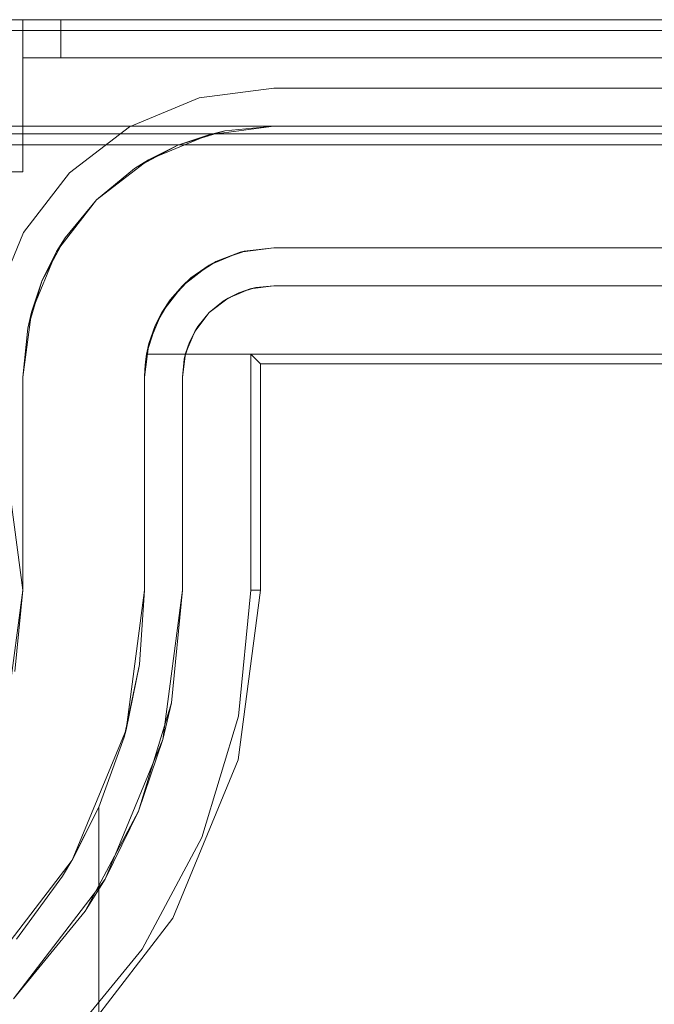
# Model space of a CAD drawing. Extents: x -420 to 300, y 62 to 1112.
# Tile 33 of 227: x -301.224 to -301.057, y 235.463 to 235.722. Entities that reach past the tile are written whole.
import ezdxf

# ---------------------------------------------------------------- set-up
doc = ezdxf.new("R2010")
doc.units = 0
doc.layers.get('0').update_dxf_attribs({"lineweight": 13})

# ---------------------------------------------------------------- blocks, each defined once
blk = doc.blocks.new('Blockreferenz-A06CPV2DL0', base_point=(-301.48312, 232.12239))
at = {"color": 251, "linetype": 'ByBlock', "lineweight": -2, "ltscale": 0.13, "true_color": 0x636363}
for p, q in [((-299.03313, 235.72239), (-301.33313, 235.72239)), ((-299.03313, 235.71951), (-301.33313, 235.71951)), ((-301.15713, 235.70439), (-301.1768, 235.7018)), ((-301.1768, 235.7018), (-301.15713, 235.70439)), ((-299.20913, 235.70439), (-301.15713, 235.70439)), ((-301.15713, 235.70439), (-299.20913, 235.70439)), ((-301.15713, 235.70439), (-301.15713, 235.70439)), ((-301.1768, 235.7018), (-301.19513, 235.69421)), ((-301.19513, 235.69421), (-301.1768, 235.7018)), ((-301.19513, 235.69421), (-301.21087, 235.68213)), ((-301.21087, 235.68213), (-301.19513, 235.69421)), ((-301.33313, 235.68951), (-299.03313, 235.68951)), ((-301.21087, 235.68213), (-301.22295, 235.66639)), ((-301.22295, 235.66639), (-301.21087, 235.68213)), ((-301.22295, 235.66639), (-301.23054, 235.64806)), ((-301.23054, 235.64806), (-301.22295, 235.66639)), ((-301.16913, 235.64918), (-301.16335, 235.65157)), ((-301.16632, 235.65056), (-301.16182, 235.65193)), ((-301.16335, 235.65157), (-301.16632, 235.65056)), ((-301.16335, 235.65157), (-301.15713, 235.65239)), ((-301.16182, 235.65193), (-301.16335, 235.65157)), ((-301.15713, 235.65239), (-301.16182, 235.65193)), ((-301.16182, 235.65193), (-301.15713, 235.65239)), ((-301.15713, 235.65239), (-299.20913, 235.65239)), ((-299.20913, 235.65239), (-301.15713, 235.65239)), ((-301.15713, 235.65239), (-301.15713, 235.65239)), ((-301.1741, 235.64536), (-301.16913, 235.64918)), ((-301.17047, 235.64835), (-301.16632, 235.65056)), ((-301.16913, 235.64918), (-301.17047, 235.64835)), ((-301.16632, 235.65056), (-301.16913, 235.64918)), ((-301.17047, 235.64835), (-301.1741, 235.64536)), ((-301.1741, 235.64536), (-301.17047, 235.64835)), ((-301.17792, 235.64039), (-301.1741, 235.64536)), ((-301.1741, 235.64536), (-301.17709, 235.64173)), ((-301.17709, 235.64173), (-301.1741, 235.64536)), ((-301.17931, 235.63758), (-301.17709, 235.64173)), ((-301.17709, 235.64173), (-301.17792, 235.64039)), ((-301.18032, 235.6346), (-301.17792, 235.64039)), ((-301.17792, 235.64039), (-301.17931, 235.63758)), ((-301.18067, 235.63307), (-301.17931, 235.63758)), ((-301.17931, 235.63758), (-301.18032, 235.6346)), ((-301.18113, 235.62839), (-301.18032, 235.6346)), ((-301.18032, 235.6346), (-301.18067, 235.63307)), ((-301.16313, 235.63439), (-299.20313, 235.63439)), ((-301.1606, 235.63186), (-301.16313, 235.63439)), ((-301.16313, 235.57239), (-301.16313, 235.63439)), ((-301.18067, 235.63307), (-301.18113, 235.62839)), ((-301.18113, 235.62839), (-301.18067, 235.63307)), ((-301.1606, 235.57239), (-301.1606, 235.63186)), ((-301.1606, 235.63186), (-299.20566, 235.63186)), ((-301.18113, 235.57239), (-301.18113, 235.62839)), ((-301.18113, 235.62839), (-301.18113, 235.57239)), ((-301.18113, 235.62839), (-301.18113, 235.62839)), ((-301.22313, 235.57239), (-301.22688, 235.60086)), ((-301.22688, 235.54392), (-301.22313, 235.57239)), ((-301.18113, 235.57239), (-301.18631, 235.53305)), ((-301.18405, 235.54274), (-301.18113, 235.57239)), ((-301.18113, 235.57239), (-301.18113, 235.57239)), ((-301.16648, 235.52774), (-301.1606, 235.57239)), ((-301.1664, 235.53923), (-301.16313, 235.57239)), ((-301.1606, 235.57239), (-301.16313, 235.57239)), ((-301.18405, 235.54274), (-301.1927, 235.51422)), ((-301.18631, 235.53305), (-301.18405, 235.54274)), ((-301.17607, 235.50734), (-301.1664, 235.53923)), ((-301.18631, 235.53305), (-301.2015, 235.49639)), ((-301.1927, 235.51422), (-301.18631, 235.53305)), ((-301.18372, 235.48613), (-301.16648, 235.52774)), ((-301.1927, 235.51422), (-301.20675, 235.48794)), ((-301.2015, 235.49639), (-301.1927, 235.51422)), ((-301.19178, 235.47794), (-301.17607, 235.50734)), ((-301.2015, 235.49639), (-301.22565, 235.46491)), ((-301.20675, 235.48794), (-301.2015, 235.49639)), ((-301.22565, 235.46491), (-301.20675, 235.48794)), ((-301.21114, 235.45039), (-301.18372, 235.48613)), ((-301.21293, 235.45218), (-301.19178, 235.47794))]:
    blk.add_line(p, q, dxfattribs=at)
blk = doc.blocks.new('Blockreferenz-A06CPV2LL0', base_point=(-301.48312, 232.12239))
at = {"color": 9, "linetype": 'ByBlock', "lineweight": -2, "ltscale": 0.13, "true_color": 0xc1c9c4}
for p, q in [((-299.03313, 235.72239), (-301.33313, 235.72239)), ((-299.03313, 235.72239), (-301.33313, 235.72239)), ((-301.22313, 235.72239), (-301.2309, 235.72239)), ((-301.2309, 235.72239), (-301.22313, 235.72239)), ((-301.22279, 235.72239), (-301.22313, 235.72239)), ((-301.22313, 235.72239), (-301.22313, 235.71739)), ((-301.22313, 235.71239), (-301.22313, 235.72239)), ((-300.18313, 235.72239), (-301.22313, 235.72239)), ((-301.22313, 235.72239), (-301.22313, 235.72239)), ((-301.22313, 235.72239), (-301.22313, 235.71739)), ((-301.22313, 235.72239), (-301.22279, 235.72239)), ((-301.22313, 235.72239), (-300.18313, 235.72239)), ((-301.22313, 235.71239), (-301.22313, 235.72239)), ((-301.22179, 235.72239), (-301.22279, 235.72239)), ((-301.22279, 235.72239), (-301.22179, 235.72239)), ((-301.22021, 235.72239), (-301.22179, 235.72239)), ((-301.22179, 235.72239), (-301.22021, 235.72239)), ((-301.21813, 235.72239), (-301.22021, 235.72239)), ((-301.22021, 235.72239), (-301.21813, 235.72239)), ((-301.21572, 235.72239), (-301.21813, 235.72239)), ((-301.21813, 235.72239), (-301.21572, 235.72239)), ((-301.21313, 235.72239), (-301.21572, 235.72239)), ((-301.21572, 235.72239), (-301.21313, 235.72239)), ((-301.21313, 235.71739), (-301.21313, 235.72239)), ((-299.15313, 235.72239), (-301.21313, 235.72239)), ((-301.21313, 235.72239), (-301.21313, 235.71739)), ((-301.21313, 235.72239), (-299.15313, 235.72239)), ((-301.22313, 235.71739), (-301.22313, 235.71239)), ((-301.22313, 235.71739), (-301.22313, 235.71239)), ((-301.21313, 235.71239), (-301.21313, 235.71739)), ((-301.21313, 235.71739), (-301.21313, 235.71239)), ((-301.22313, 235.71239), (-301.22294, 235.71239)), ((-301.22313, 235.68239), (-301.22313, 235.71239)), ((-301.22313, 235.71239), (-300.18313, 235.71239)), ((-301.22313, 235.71239), (-301.22313, 235.71239)), ((-301.22313, 235.71239), (-300.18313, 235.71239)), ((-301.22313, 235.68239), (-301.22313, 235.71239)), ((-301.22313, 235.71239), (-301.22313, 235.71239)), ((-301.22313, 235.71239), (-301.22313, 235.71239)), ((-301.22313, 235.71239), (-301.22313, 235.71239)), ((-301.22313, 235.71239), (-301.22313, 235.71239)), ((-301.22313, 235.71239), (-301.22313, 235.71239)), ((-301.22294, 235.71239), (-301.22313, 235.71239)), ((-301.22294, 235.71239), (-301.22237, 235.71239)), ((-301.22237, 235.71239), (-301.22294, 235.71239)), ((-301.22237, 235.71239), (-301.22145, 235.71239)), ((-301.22145, 235.71239), (-301.22237, 235.71239)), ((-301.22145, 235.71239), (-301.22021, 235.71239)), ((-301.22021, 235.71239), (-301.22145, 235.71239)), ((-301.22021, 235.71239), (-301.21869, 235.71239)), ((-301.21869, 235.71239), (-301.22021, 235.71239)), ((-301.21869, 235.71239), (-301.21696, 235.71239)), ((-301.21696, 235.71239), (-301.21869, 235.71239)), ((-301.21696, 235.71239), (-301.21509, 235.71239)), ((-301.21509, 235.71239), (-301.21696, 235.71239)), ((-301.21509, 235.71239), (-301.21313, 235.71239)), ((-301.21313, 235.71239), (-301.21509, 235.71239)), ((-301.21313, 235.71239), (-299.15313, 235.71239)), ((-299.15313, 235.71239), (-301.21313, 235.71239)), ((-301.33313, 235.69439), (-299.03313, 235.69439)), ((-301.15713, 235.69439), (-301.33313, 235.69439)), ((-301.18239, 235.68937), (-301.17001, 235.69312)), ((-301.15713, 235.69439), (-301.17422, 235.69214)), ((-301.17001, 235.69312), (-301.17422, 235.69214)), ((-301.17001, 235.69312), (-301.15713, 235.69439)), ((-301.15713, 235.69439), (-301.17001, 235.69312)), ((-299.20913, 235.69439), (-301.15713, 235.69439)), ((-301.15713, 235.69439), (-301.15713, 235.69439)), ((-301.33313, 235.69239), (-300.48313, 235.69239)), ((-301.17422, 235.69214), (-301.19013, 235.68555)), ((-301.17422, 235.69214), (-301.18239, 235.68937)), ((-301.1938, 235.68327), (-301.18239, 235.68937)), ((-301.18239, 235.68937), (-301.19013, 235.68555)), ((-301.19013, 235.68555), (-301.2038, 235.67506)), ((-301.19013, 235.68555), (-301.1938, 235.68327)), ((-301.2309, 235.68239), (-301.22313, 235.68239)), ((-301.2309, 235.68239), (-301.22313, 235.68239)), ((-301.22313, 235.68239), (-301.22313, 235.68239)), ((-301.2038, 235.67506), (-301.1938, 235.68327)), ((-301.1938, 235.68327), (-301.2038, 235.67506)), ((-301.2038, 235.67506), (-301.21429, 235.66139)), ((-301.21201, 235.66506), (-301.2038, 235.67506)), ((-301.2038, 235.67506), (-301.21201, 235.66506)), ((-301.21811, 235.65365), (-301.21201, 235.66506)), ((-301.21201, 235.66506), (-301.21429, 235.66139)), ((-301.16593, 235.66123), (-301.15713, 235.66239)), ((-301.15713, 235.66239), (-301.16496, 235.66148)), ((-301.15713, 235.66239), (-299.20913, 235.66239)), ((-300.44813, 235.66239), (-301.15713, 235.66239)), ((-301.15713, 235.66239), (-301.15713, 235.66239)), ((-301.21429, 235.66139), (-301.22089, 235.64547)), ((-301.21429, 235.66139), (-301.21811, 235.65365)), ((-301.17413, 235.65784), (-301.16593, 235.66123)), ((-301.16593, 235.66123), (-301.17236, 235.65879)), ((-301.17236, 235.65879), (-301.16805, 235.66036)), ((-301.16805, 235.66036), (-301.16547, 235.66129)), ((-301.16496, 235.66148), (-301.16593, 235.66123)), ((-301.16547, 235.66129), (-301.16496, 235.66148)), ((-301.18118, 235.65243), (-301.17413, 235.65784)), ((-301.17413, 235.65784), (-301.17895, 235.65447)), ((-301.176, 235.6564), (-301.17327, 235.65819)), ((-301.17236, 235.65879), (-301.17413, 235.65784)), ((-301.17327, 235.65819), (-301.17236, 235.65879)), ((-301.17895, 235.65447), (-301.18118, 235.65243)), ((-301.18009, 235.65327), (-301.17895, 235.65447)), ((-301.17895, 235.65447), (-301.176, 235.6564)), ((-301.22187, 235.64127), (-301.21811, 235.65365)), ((-301.21811, 235.65365), (-301.22089, 235.64547)), ((-301.18658, 235.64539), (-301.18118, 235.65243)), ((-301.18118, 235.65243), (-301.18437, 235.64875)), ((-301.18245, 235.65077), (-301.18009, 235.65327)), ((-301.18437, 235.64875), (-301.18658, 235.64539)), ((-301.18549, 235.64681), (-301.18437, 235.64875)), ((-301.18437, 235.64875), (-301.18245, 235.65077)), ((-301.18724, 235.6438), (-301.18549, 235.64681)), ((-301.22089, 235.64547), (-301.22313, 235.62839)), ((-301.22089, 235.64547), (-301.22187, 235.64127)), ((-301.18998, 235.63719), (-301.18658, 235.64539)), ((-301.18658, 235.64539), (-301.18832, 235.64193)), ((-301.18832, 235.64193), (-301.18724, 235.6438)), ((-301.22313, 235.62839), (-301.22187, 235.64127)), ((-301.22187, 235.64127), (-301.22313, 235.62839)), ((-301.18832, 235.64193), (-301.1906, 235.63439)), ((-301.18832, 235.64193), (-301.18998, 235.63719)), ((-301.18916, 235.63917), (-301.18832, 235.64193)), ((-301.19015, 235.63589), (-301.18916, 235.63917)), ((-301.19113, 235.62839), (-301.18998, 235.63719)), ((-301.18998, 235.63719), (-301.1906, 235.63439)), ((-301.1906, 235.63439), (-301.19015, 235.63589)), ((-301.1906, 235.63439), (-301.1909, 235.6324)), ((-301.19034, 235.63439), (-301.1906, 235.63439)), ((-301.1906, 235.63439), (-300.44813, 235.63439)), ((-301.1906, 235.63439), (-301.1906, 235.63439)), ((-300.44813, 235.63439), (-301.19034, 235.63439)), ((-301.1909, 235.6324), (-301.19107, 235.6304)), ((-301.22313, 235.62839), (-301.22313, 235.57239)), ((-301.22313, 235.61143), (-301.22313, 235.62839)), ((-301.22313, 235.62839), (-301.22313, 235.62839)), ((-301.19107, 235.6304), (-301.19113, 235.62839)), ((-301.19113, 235.62839), (-301.19113, 235.57239)), ((-301.19113, 235.57239), (-301.19113, 235.62839)), ((-301.19113, 235.62839), (-301.19113, 235.62839)), ((-301.22313, 235.59229), (-301.22313, 235.61143)), ((-301.22313, 235.57239), (-301.22313, 235.59229)), ((-301.22313, 235.57239), (-301.22688, 235.54392)), ((-301.22525, 235.55093), (-301.22313, 235.57239)), ((-301.22313, 235.57239), (-301.22313, 235.57239)), ((-301.19113, 235.57239), (-301.19597, 235.53564)), ((-301.19113, 235.57239), (-301.19248, 235.55285)), ((-301.19248, 235.55285), (-301.19113, 235.57239)), ((-301.19113, 235.57239), (-301.19113, 235.57239)), ((-301.19248, 235.55285), (-301.19651, 235.53369)), ((-301.19597, 235.53564), (-301.19248, 235.55285)), ((-301.19597, 235.53564), (-301.21016, 235.50139)), ((-301.19651, 235.53369), (-301.19597, 235.53564)), ((-301.19651, 235.53369), (-301.20313, 235.51526)), ((-301.20313, 235.51526), (-301.19651, 235.53369)), ((-301.20313, 235.51526), (-301.21025, 235.50124)), ((-301.21016, 235.50139), (-301.20313, 235.51526)), ((-301.20313, 235.51526), (-301.20313, 235.30239)), ((-301.20313, 235.49712), (-301.20313, 235.51526)), ((-301.20313, 235.51526), (-301.20313, 235.51526)), ((-301.21016, 235.50139), (-301.23273, 235.47198)), ((-301.21272, 235.49712), (-301.21025, 235.50124)), ((-301.21025, 235.50124), (-301.21016, 235.50139)), ((-301.22482, 235.48056), (-301.21272, 235.49712)), ((-301.20313, 235.30239), (-301.20313, 235.49712))]:
    blk.add_line(p, q, dxfattribs=at)

msp = doc.modelspace()

# ---------------------------------------------------------------- block references
at = {"ltscale": 0.13}
for name in ['Blockreferenz-A06CPV2DL0', 'Blockreferenz-A06CPV2LL0']:
    msp.add_blockref(name, (-301.48312, 232.12239), dxfattribs=at)

doc.saveas('drawing.dxf')
